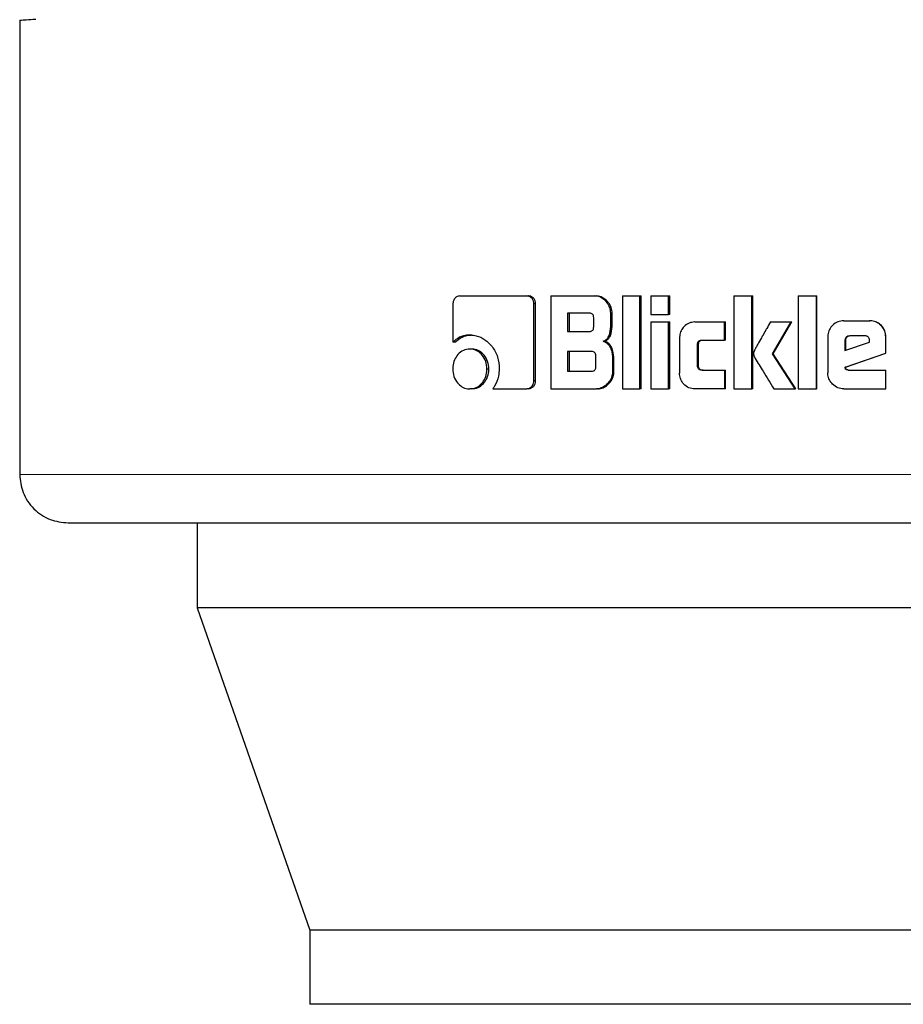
# Model space of a CAD drawing. Header units: millimetres. Extents: x 19 to 257, y 78 to 173.
# Tile 40 of 76: x 169.344 to 170.295, y 77.729 to 78.789. Entities that reach past the tile are written whole.
import ezdxf

# ---------------------------------------------------------------- set-up
doc = ezdxf.new("R2010")
doc.units = ezdxf.units.MM
doc.linetypes.add('PHANTOM', pattern=[12.7, 6.35, -1.27, 1.27, -1.27, 1.27, -1.27])

msp = doc.modelspace()

# ---------------------------------------------------------------- linework, layer by layer
at = {"color": 7, "linetype": 'Continuous', "lineweight": 25}
for p, q in [((169.344, 78.7884), (169.344, 78.2992)), ((169.8174, 78.4914), (169.8897, 78.4914)), ((169.8897, 78.4914), (169.8915, 78.4914)), ((169.9156, 78.4914), (169.9156, 78.3914)), ((169.9156, 78.4914), (169.9628, 78.4914)), ((169.9628, 78.4914), (169.9643, 78.4914)), ((169.9925, 78.4914), (169.9925, 78.3914)), ((169.9925, 78.4914), (170.0113, 78.4914)), ((170.0113, 78.3914), (170.0113, 78.4914)), ((170.0113, 78.4914), (170.0127, 78.4914)), ((170.0127, 78.3914), (170.0127, 78.4914)), ((170.0231, 78.4914), (170.0231, 78.4714)), ((170.0231, 78.4914), (170.0422, 78.4914)), ((170.0422, 78.4714), (170.0422, 78.4914)), ((170.0422, 78.4914), (170.0434, 78.4914)), ((170.0434, 78.4714), (170.0434, 78.4914)), ((170.1123, 78.4914), (170.1123, 78.3914)), ((170.1123, 78.4914), (170.1318, 78.4914)), ((170.1318, 78.3914), (170.1318, 78.4914)), ((170.1318, 78.4914), (170.1327, 78.4914)), ((170.1327, 78.3914), (170.1327, 78.4914)), ((170.1815, 78.4914), (170.1815, 78.3914)), ((170.1815, 78.4914), (170.2013, 78.4914)), ((170.2013, 78.3914), (170.2013, 78.4914)), ((170.2013, 78.4914), (170.2018, 78.4914)), ((170.2018, 78.3914), (170.2018, 78.4914)), ((169.8102, 78.4829), (169.8102, 78.4416)), ((169.8973, 78.4001), (169.8973, 78.4829)), ((169.8991, 78.4829), (169.8973, 78.4829)), ((169.8991, 78.4001), (169.8991, 78.4829)), ((169.957, 78.473), (169.9336, 78.473)), ((169.9336, 78.473), (169.9336, 78.4532)), ((169.9353, 78.473), (169.9353, 78.4532)), ((169.9616, 78.4582), (169.9616, 78.468)), ((169.98, 78.4609), (169.98, 78.4729)), ((169.9815, 78.4729), (169.98, 78.4729)), ((169.9815, 78.4609), (169.9815, 78.4729)), ((170.0231, 78.4714), (170.0422, 78.4714)), ((170.0434, 78.4714), (170.0422, 78.4714)), ((169.9815, 78.4609), (169.98, 78.4609)), ((170.0231, 78.4634), (170.0231, 78.3914)), ((170.0231, 78.4634), (170.0422, 78.4634)), ((170.0422, 78.3914), (170.0422, 78.4634)), ((170.0422, 78.4634), (170.0434, 78.4634)), ((170.0434, 78.3914), (170.0434, 78.4634)), ((170.0704, 78.4634), (170.1023, 78.4634)), ((170.1023, 78.4634), (170.1033, 78.4634)), ((170.1023, 78.4439), (170.1023, 78.4634)), ((170.1033, 78.4439), (170.1033, 78.4634)), ((170.1518, 78.4634), (170.174, 78.4634)), ((170.1541, 78.4292), (170.174, 78.4634)), ((170.1549, 78.4292), (170.1747, 78.4634)), ((170.174, 78.4634), (170.1747, 78.4634)), ((170.2308, 78.4647), (170.2585, 78.4647)), ((170.2585, 78.4647), (170.2589, 78.4647)), ((169.8283, 78.4494), (169.8304, 78.4494)), ((169.9336, 78.4532), (169.957, 78.4532)), ((170.0541, 78.4465), (170.0541, 78.4084)), ((170.2136, 78.4474), (170.2136, 78.4087)), ((170.2533, 78.4484), (170.2372, 78.4484)), ((170.2761, 78.4474), (170.2758, 78.4474)), ((170.2758, 78.4299), (170.2758, 78.4474)), ((170.2761, 78.4299), (170.2761, 78.4474)), ((169.8123, 78.4416), (169.8102, 78.4416)), ((169.8303, 78.4343), (169.8283, 78.4343)), ((169.9717, 78.4426), (169.9732, 78.4426)), ((170.0733, 78.4164), (170.0733, 78.4389)), ((170.0744, 78.4389), (170.0733, 78.4389)), ((170.0744, 78.4164), (170.0744, 78.4389)), ((170.0782, 78.4439), (170.1023, 78.4439)), ((170.1033, 78.4439), (170.1023, 78.4439)), ((170.232, 78.4434), (170.232, 78.4326)), ((170.232, 78.4434), (170.2325, 78.4434)), ((170.232, 78.4326), (170.2584, 78.4415)), ((170.2325, 78.4434), (170.2325, 78.4326)), ((170.2584, 78.4415), (170.2584, 78.4433)), ((169.9593, 78.4316), (169.9336, 78.4316)), ((169.9336, 78.4316), (169.9336, 78.4104)), ((169.9353, 78.4316), (169.9353, 78.4104)), ((169.964, 78.4154), (169.964, 78.4266)), ((169.9819, 78.4241), (169.9819, 78.4099)), ((169.9834, 78.4241), (169.9819, 78.4241)), ((169.9834, 78.4099), (169.9834, 78.4241)), ((170.1549, 78.4292), (170.1541, 78.4292)), ((170.1783, 78.3914), (170.1541, 78.4292)), ((170.179, 78.3914), (170.1549, 78.4292)), ((170.2322, 78.4146), (170.2758, 78.4299)), ((170.2327, 78.4146), (170.2761, 78.4299)), ((170.2761, 78.4299), (170.2758, 78.4299)), ((170.0744, 78.4164), (170.0733, 78.4164)), ((170.2327, 78.4146), (170.2322, 78.4146)), ((169.8468, 78.4128), (169.8488, 78.4128)), ((169.9336, 78.4104), (169.9593, 78.4104)), ((169.9834, 78.4099), (169.9819, 78.4099)), ((170.0782, 78.4115), (170.1023, 78.4115)), ((170.1023, 78.4115), (170.1023, 78.3914)), ((170.1023, 78.4115), (170.1033, 78.4115)), ((170.1033, 78.3914), (170.1033, 78.4115)), ((170.2354, 78.4117), (170.2758, 78.4117)), ((170.2758, 78.3914), (170.2758, 78.4117)), ((170.2758, 78.4117), (170.2761, 78.4117)), ((170.2761, 78.3914), (170.2761, 78.4117)), ((169.8991, 78.4001), (169.8973, 78.4001)), ((169.8303, 78.3914), (169.8283, 78.3914)), ((169.8531, 78.3916), (169.8897, 78.3916)), ((169.8915, 78.3916), (169.8897, 78.3916)), ((169.9156, 78.3914), (169.9647, 78.3914)), ((169.9662, 78.3914), (169.9647, 78.3914)), ((169.9925, 78.3914), (170.0113, 78.3914)), ((170.0127, 78.3914), (170.0113, 78.3914)), ((170.0231, 78.3914), (170.0422, 78.3914)), ((170.0434, 78.3914), (170.0422, 78.3914)), ((170.1023, 78.3914), (170.0704, 78.3914)), ((170.1033, 78.3914), (170.1023, 78.3914)), ((170.1123, 78.3914), (170.1318, 78.3914)), ((170.1327, 78.3914), (170.1318, 78.3914)), ((170.1556, 78.3914), (170.1783, 78.3914)), ((170.179, 78.3914), (170.1783, 78.3914)), ((170.1815, 78.3914), (170.2013, 78.3914)), ((170.2018, 78.3914), (170.2013, 78.3914)), ((170.2308, 78.3914), (170.2758, 78.3914)), ((170.2761, 78.3914), (170.2758, 78.3914)), ((169.5349, 78.2471), (169.5349, 78.1558)), ((171.071, 78.1558), (169.5349, 78.1558)), ((169.5349, 78.1558), (169.6563, 77.8088)), ((169.6563, 77.8088), (169.6563, 77.7288)), ((170.93, 77.8088), (169.6563, 77.8088)), ((170.93, 77.7288), (169.6563, 77.7288))]:
    msp.add_line(p, q, dxfattribs=at)
at = {"color": 8, "linetype": 'PHANTOM', "lineweight": 18}
msp.add_line((170.3503, 78.2992), (169.344, 78.2992), dxfattribs=at)
at = {"color": 7, "linetype": 'Continuous', "lineweight": 25}
for points, knots in [([(169.344, 78.7884), (169.3448, 78.7884), (169.346, 78.7885), (169.3576, 78.7892), (169.3615, 78.7895)], [0, 0, 0, 0, 0.670658, 1, 1, 1, 1]), ([(169.8174, 78.4914), (169.8165, 78.4913), (169.8147, 78.4911), (169.8124, 78.4893), (169.8108, 78.4869), (169.8103, 78.4847), (169.8102, 78.4833), (169.8102, 78.4829)], [0, 0, 0, 0, 0.237871, 0.478382, 0.691213, 0.914841, 1, 1, 1, 1]), ([(169.8973, 78.4829), (169.8972, 78.484), (169.8971, 78.4861), (169.8955, 78.4886), (169.8935, 78.4904), (169.8915, 78.4913), (169.8902, 78.4914), (169.8897, 78.4914)], [0, 0, 0, 0, 0.231938, 0.466696, 0.674251, 0.866853, 1, 1, 1, 1]), ([(169.8991, 78.4829), (169.899, 78.484), (169.8988, 78.4862), (169.8971, 78.4889), (169.8949, 78.4907), (169.8929, 78.4913), (169.8918, 78.4914), (169.8915, 78.4914)], [0, 0, 0, 0, 0.245303, 0.493195, 0.705849, 0.934061, 1, 1, 1, 1]), ([(169.98, 78.4729), (169.9798, 78.4749), (169.9794, 78.479), (169.9759, 78.4847), (169.9713, 78.4891), (169.9664, 78.4912), (169.9637, 78.4914), (169.9628, 78.4914)], [0, 0, 0, 0, 0.2112299, 0.4178307, 0.6976062, 0.8996175, 1, 1, 1, 1]), ([(169.9815, 78.4729), (169.9813, 78.4749), (169.9809, 78.479), (169.9774, 78.4847), (169.9728, 78.4892), (169.9679, 78.4912), (169.9652, 78.4914), (169.9643, 78.4914)], [0, 0, 0, 0, 0.212491, 0.420116, 0.699913, 0.900885, 1, 1, 1, 1]), ([(169.9616, 78.468), (169.9616, 78.4688), (169.9615, 78.4701), (169.9607, 78.4716), (169.9596, 78.4725), (169.9583, 78.4729), (169.9574, 78.473), (169.957, 78.473)], [0, 0, 0, 0, 0.314527, 0.468197, 0.623046, 0.83964, 1, 1, 1, 1]), ([(169.957, 78.4532), (169.9577, 78.4532), (169.9588, 78.4533), (169.9602, 78.454), (169.9611, 78.4551), (169.9616, 78.4566), (169.9616, 78.4576), (169.9616, 78.4582)], [0, 0, 0, 0, 0.2725252, 0.4362001, 0.6011654, 0.7924592, 1, 1, 1, 1]), ([(169.9717, 78.4426), (169.9729, 78.4431), (169.9751, 78.4441), (169.9776, 78.4472), (169.9796, 78.4528), (169.9799, 78.4576), (169.98, 78.4609)], [0, 0, 0, 0, 0.186523, 0.343312, 0.548862, 1, 1, 1, 1]), ([(169.9732, 78.4426), (169.9744, 78.4431), (169.9765, 78.4441), (169.9791, 78.4471), (169.9811, 78.4528), (169.9813, 78.4576), (169.9815, 78.4609)], [0, 0, 0, 0, 0.18481, 0.34161, 0.546587, 1, 1, 1, 1]), ([(170.0704, 78.4634), (170.0683, 78.4632), (170.064, 78.4628), (170.059, 78.459), (170.0554, 78.4541), (170.0541, 78.4497), (170.0541, 78.4471), (170.0541, 78.4465)], [0, 0, 0, 0, 0.246152, 0.494087, 0.706481, 0.932705, 1, 1, 1, 1]), ([(170.1518, 78.4634), (170.1505, 78.4611), (170.1491, 78.4586), (170.1475, 78.4558), (170.1471, 78.4552), (170.1467, 78.4545), (170.1464, 78.4539), (170.1461, 78.4533), (170.1458, 78.4529), (170.1455, 78.4523), (170.1452, 78.4517), (170.1448, 78.4512), (170.1446, 78.4507), (170.1443, 78.4503), (170.1441, 78.4498), (170.1438, 78.4494), (170.1435, 78.4488), (170.1429, 78.4478), (170.1411, 78.4446), (170.1388, 78.4405), (170.1365, 78.4365), (170.1354, 78.4344), (170.1348, 78.4333), (170.1346, 78.4327), (170.1343, 78.4321), (170.1338, 78.431), (170.1337, 78.4299), (170.1336, 78.4292)], [0, 0, 0, 0, 0.206834, 0.219802, 0.245658, 0.25857, 0.284426, 0.29737, 0.310282, 0.323226, 0.349085, 0.36203, 0.374941, 0.387859, 0.400803, 0.413715, 0.426663, 0.452499, 0.504204, 0.711102, 0.814514, 0.86625, 0.892086, 0.905026, 0.917972, 0.94382, 1, 1, 1, 1]), ([(170.2308, 78.4647), (170.2286, 78.4645), (170.2242, 78.464), (170.2188, 78.4603), (170.2151, 78.4554), (170.2137, 78.4508), (170.2136, 78.4481), (170.2136, 78.4474)], [0, 0, 0, 0, 0.242812, 0.487191, 0.701494, 0.919954, 1, 1, 1, 1]), ([(170.2758, 78.4474), (170.2756, 78.4496), (170.2752, 78.454), (170.2714, 78.4594), (170.2665, 78.4632), (170.262, 78.4646), (170.2593, 78.4647), (170.2585, 78.4647)], [0, 0, 0, 0, 0.242789, 0.486978, 0.70085, 0.92038, 1, 1, 1, 1]), ([(170.2761, 78.4474), (170.2759, 78.4496), (170.2755, 78.4541), (170.2717, 78.4595), (170.2668, 78.4633), (170.2622, 78.4646), (170.2596, 78.4647), (170.2589, 78.4647)], [0, 0, 0, 0, 0.244553, 0.490499, 0.70542, 0.924134, 1, 1, 1, 1]), ([(169.8283, 78.4494), (169.826, 78.4492), (169.8208, 78.4488), (169.8146, 78.4457), (169.8112, 78.4426), (169.8102, 78.4416)], [0, 0, 0, 0, 0.350343, 0.792587, 1, 1, 1, 1]), ([(169.8123, 78.4416), (169.8141, 78.4432), (169.8183, 78.4469), (169.8248, 78.4491), (169.829, 78.4493), (169.8304, 78.4494)], [0, 0, 0, 0, 0.348283, 0.793342, 1, 1, 1, 1]), ([(169.8283, 78.4494), (169.8307, 78.4492), (169.8363, 78.4489), (169.8448, 78.4448), (169.8529, 78.4369), (169.859, 78.426), (169.8597, 78.4173), (169.86, 78.413)], [0, 0, 0, 0, 0.141667, 0.344205, 0.545943, 0.775181, 1, 1, 1, 1]), ([(170.2372, 78.4484), (170.2364, 78.4483), (170.235, 78.4482), (170.2334, 78.447), (170.2323, 78.4455), (170.232, 78.4442), (170.232, 78.4435), (170.232, 78.4434)], [0, 0, 0, 0, 0.272039, 0.519436, 0.755457, 0.965097, 1, 1, 1, 1]), ([(170.2376, 78.4484), (170.2369, 78.4483), (170.2356, 78.4482), (170.2339, 78.447), (170.2328, 78.4456), (170.2325, 78.4443), (170.2325, 78.4436), (170.2325, 78.4434)], [0, 0, 0, 0, 0.2574112, 0.5052336, 0.7387164, 0.9507262, 1, 1, 1, 1]), ([(170.2584, 78.4433), (170.2584, 78.444), (170.2583, 78.4453), (170.2575, 78.4468), (170.2566, 78.4477), (170.2551, 78.4483), (170.254, 78.4484), (170.2533, 78.4484)], [0, 0, 0, 0, 0.273304, 0.436363, 0.600638, 0.74951, 1, 1, 1, 1]), ([(169.8283, 78.4343), (169.8259, 78.434), (169.8212, 78.4335), (169.8155, 78.4288), (169.8115, 78.4228), (169.8101, 78.4171), (169.81, 78.4137), (169.81, 78.4128)], [0, 0, 0, 0, 0.243019, 0.488132, 0.698162, 0.921102, 1, 1, 1, 1]), ([(169.8468, 78.4128), (169.8466, 78.4156), (169.8461, 78.4211), (169.842, 78.4278), (169.8368, 78.4325), (169.8319, 78.4342), (169.829, 78.4343), (169.8283, 78.4343)], [0, 0, 0, 0, 0.243045, 0.488077, 0.700029, 0.923101, 1, 1, 1, 1]), ([(169.8488, 78.4128), (169.8486, 78.4156), (169.8481, 78.421), (169.8441, 78.4277), (169.8389, 78.4324), (169.834, 78.4342), (169.8311, 78.4343), (169.8303, 78.4343)], [0, 0, 0, 0, 0.240998, 0.483984, 0.695751, 0.919688, 1, 1, 1, 1]), ([(169.9717, 78.4426), (169.973, 78.4422), (169.9755, 78.4413), (169.9787, 78.4378), (169.9813, 78.432), (169.9817, 78.4271), (169.9819, 78.4241)], [0, 0, 0, 0, 0.175823, 0.369305, 0.612804, 1, 1, 1, 1]), ([(169.9834, 78.4241), (169.9832, 78.4267), (169.9828, 78.4314), (169.9806, 78.4371), (169.9777, 78.4407), (169.9751, 78.4421), (169.9736, 78.4425), (169.9732, 78.4426)], [0, 0, 0, 0, 0.347317, 0.606084, 0.779158, 0.952759, 1, 1, 1, 1]), ([(170.0733, 78.4389), (170.0733, 78.4396), (170.0734, 78.4407), (170.074, 78.4422), (170.075, 78.4432), (170.0765, 78.4438), (170.0776, 78.4439), (170.0782, 78.4439)], [0, 0, 0, 0, 0.249095, 0.41187, 0.57627, 0.763913, 1, 1, 1, 1]), ([(170.0744, 78.4389), (170.0744, 78.4397), (170.0745, 78.4408), (170.0752, 78.4423), (170.0762, 78.4433), (170.0776, 78.4439), (170.0787, 78.4439), (170.0793, 78.4439)], [0, 0, 0, 0, 0.266518, 0.428108, 0.59095, 0.784489, 1, 1, 1, 1]), ([(169.964, 78.4266), (169.9639, 78.4275), (169.9638, 78.4288), (169.963, 78.4302), (169.9619, 78.4311), (169.9606, 78.4315), (169.9597, 78.4316), (169.9593, 78.4316)], [0, 0, 0, 0, 0.3209988, 0.4739925, 0.6281681, 0.8437109, 1, 1, 1, 1]), ([(170.1336, 78.4292), (170.1336, 78.4288), (170.1337, 78.4283), (170.1338, 78.4277), (170.134, 78.427), (170.1343, 78.4264), (170.1348, 78.4254), (170.1364, 78.4222), (170.1396, 78.4171), (170.1464, 78.4063), (170.1517, 78.3977), (170.1556, 78.3914)], [0, 0, 0, 0, 0.022907, 0.034358, 0.045812, 0.068726, 0.080185, 0.12599, 0.30927, 0.49242, 1, 1, 1, 1]), ([(169.86, 78.413), (169.8598, 78.4103), (169.8594, 78.4037), (169.8564, 78.3965), (169.8537, 78.3925), (169.8531, 78.3916)], [0, 0, 0, 0, 0.3513725, 0.85403, 1, 1, 1, 1]), ([(169.9593, 78.4104), (169.96, 78.4104), (169.9611, 78.4105), (169.9624, 78.4112), (169.9634, 78.4123), (169.9639, 78.4137), (169.9639, 78.4149), (169.964, 78.4154)], [0, 0, 0, 0, 0.2667052, 0.4288949, 0.593051, 0.7905769, 1, 1, 1, 1]), ([(170.0782, 78.4115), (170.0773, 78.4115), (170.0761, 78.4116), (170.0746, 78.4125), (170.0738, 78.4136), (170.0733, 78.415), (170.0733, 78.416), (170.0733, 78.4164)], [0, 0, 0, 0, 0.324472, 0.475759, 0.626724, 0.831241, 1, 1, 1, 1]), ([(170.0793, 78.4115), (170.0784, 78.4115), (170.0771, 78.4116), (170.0757, 78.4126), (170.0748, 78.4137), (170.0744, 78.415), (170.0744, 78.416), (170.0744, 78.4164)], [0, 0, 0, 0, 0.334769, 0.484765, 0.634479, 0.846402, 1, 1, 1, 1]), ([(170.2354, 78.4117), (170.2348, 78.4118), (170.2341, 78.4118), (170.2332, 78.4122), (170.2328, 78.4125), (170.2324, 78.4133), (170.2323, 78.414), (170.2322, 78.4146)], [0, 0, 0, 0, 0.334928, 0.46335, 0.562762, 0.662637, 1, 1, 1, 1]), ([(170.2358, 78.4117), (170.2354, 78.4118), (170.2347, 78.4118), (170.2338, 78.4121), (170.2333, 78.4124), (170.2329, 78.4132), (170.2328, 78.414), (170.2327, 78.4146)], [0, 0, 0, 0, 0.289698, 0.426821, 0.536912, 0.648074, 1, 1, 1, 1]), ([(169.81, 78.4128), (169.8102, 78.4101), (169.8106, 78.4045), (169.8146, 78.3979), (169.8197, 78.3933), (169.8246, 78.3915), (169.8275, 78.3914), (169.8283, 78.3914)], [0, 0, 0, 0, 0.2430803, 0.4883298, 0.6977416, 0.91659, 1, 1, 1, 1]), ([(169.8283, 78.3914), (169.8306, 78.3917), (169.8354, 78.3922), (169.8412, 78.3969), (169.8452, 78.4029), (169.8467, 78.4086), (169.8468, 78.4119), (169.8468, 78.4128)], [0, 0, 0, 0, 0.242935, 0.48803, 0.701019, 0.919146, 1, 1, 1, 1]), ([(169.8303, 78.3914), (169.8327, 78.3917), (169.8374, 78.3922), (169.8431, 78.3968), (169.8472, 78.4028), (169.8487, 78.4085), (169.8488, 78.4119), (169.8488, 78.4128)], [0, 0, 0, 0, 0.241, 0.4840516, 0.6959975, 0.9153871, 1, 1, 1, 1]), ([(169.9819, 78.4099), (169.9817, 78.4078), (169.9813, 78.4038), (169.9778, 78.3981), (169.9731, 78.3936), (169.9682, 78.3916), (169.9655, 78.3914), (169.9647, 78.3914)], [0, 0, 0, 0, 0.212308, 0.418115, 0.699516, 0.906019, 1, 1, 1, 1]), ([(169.9662, 78.3914), (169.9681, 78.3916), (169.9719, 78.3921), (169.9772, 78.3959), (169.9814, 78.4009), (169.9832, 78.4061), (169.9833, 78.409), (169.9834, 78.4099)], [0, 0, 0, 0, 0.213689, 0.427803, 0.703067, 0.907268, 1, 1, 1, 1]), ([(170.0704, 78.3914), (170.0682, 78.3916), (170.0638, 78.3921), (170.0586, 78.3961), (170.0552, 78.4012), (170.0541, 78.4055), (170.0541, 78.4079), (170.0541, 78.4084)], [0, 0, 0, 0, 0.254606, 0.51066, 0.728436, 0.945238, 1, 1, 1, 1]), ([(170.2308, 78.3914), (170.2286, 78.3916), (170.2241, 78.3921), (170.2187, 78.3959), (170.215, 78.4008), (170.2137, 78.4054), (170.2136, 78.408), (170.2136, 78.4087)], [0, 0, 0, 0, 0.246508, 0.494897, 0.706903, 0.924867, 1, 1, 1, 1]), ([(169.8897, 78.3916), (169.8906, 78.3917), (169.8925, 78.3919), (169.8949, 78.3937), (169.8966, 78.3961), (169.8972, 78.3984), (169.8973, 78.3998), (169.8973, 78.4001)], [0, 0, 0, 0, 0.23743, 0.477435, 0.692886, 0.918181, 1, 1, 1, 1]), ([(169.8915, 78.3916), (169.8926, 78.3918), (169.8946, 78.392), (169.897, 78.3941), (169.8987, 78.3966), (169.8991, 78.3988), (169.8991, 78.3999), (169.8991, 78.4001)], [0, 0, 0, 0, 0.267583, 0.513548, 0.736651, 0.951874, 1, 1, 1, 1]), ([(169.344, 78.2992), (169.3447, 78.2926), (169.3458, 78.2825), (169.3523, 78.2704), (169.359, 78.2621), (169.3673, 78.2554), (169.3794, 78.2489), (169.3895, 78.2478), (169.3961, 78.2471)], [0, 0, 0, 0, 0.239452, 0.368354, 0.500002, 0.631641, 0.760536, 1, 1, 1, 1]), ([(169.3961, 78.2471), (169.3975, 78.2471), (169.4003, 78.2471), (169.4231, 78.2471), (169.4584, 78.2471), (169.5059, 78.2471), (169.5634, 78.2471), (169.629, 78.2471), (169.7004, 78.2471), (169.7831, 78.2471), (169.8766, 78.2471), (169.9796, 78.2471), (170.0792, 78.2471), (170.1742, 78.2471), (170.2638, 78.2471), (170.3221, 78.2471), (170.3503, 78.2471)], [0, 0, 0, 0, 0.079466, 0.158317, 0.23597, 0.311891, 0.385617, 0.456775, 0.525075, 0.590319, 0.671985, 0.748283, 0.8193, 0.883239, 0.943491, 1, 1, 1, 1])]:
    msp.add_open_spline(points, degree=3, knots=knots, dxfattribs=at)

doc.saveas('drawing.dxf')
